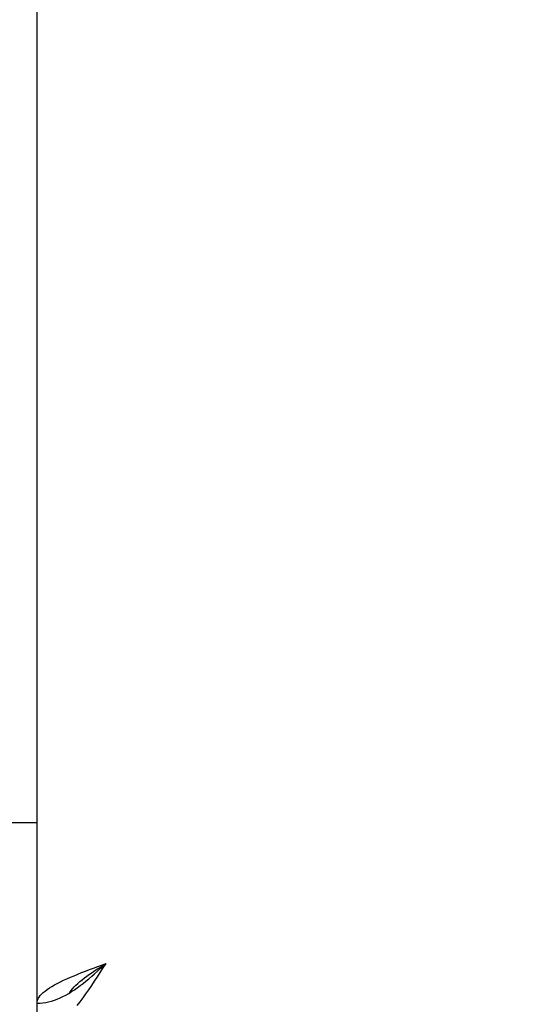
# Model space of a CAD drawing. Header units: inches. Extents: x 0 to 225, y 0 to 145.
# Tile 17 of 104: x 73.84 to 75.64, y 42.67 to 46.2. Entities that reach past the tile are written whole.
import ezdxf

# ---------------------------------------------------------------- set-up
doc = ezdxf.new("R2010")
doc.units = ezdxf.units.IN
doc.header["$LTSCALE"] = 12.349732
doc.header["$MEASUREMENT"] = 0
doc.layers.get('0').update_dxf_attribs({"linetype": 'CONTINUOUS'})
doc.layers.add('DIMENSIONS', color=7, linetype='CONTINUOUS')
doc.styles.get("Standard").update_dxf_attribs({"font": 'txt', "width": 0.8})
doc.dimstyles.new('DIMSTYLE_3', dxfattribs={"dimtxt": 1.030245, "dimasz": 1.320827, "dimexe": 0.09, "dimexo": 0.07, "dimgap": 0.039, "dimtad": 0, "dimtih": 1, "dimtoh": 1, "dimzin": 4, "dimdsep": 46, "dimtxsty": 'Standard', "dimblk": '_FILLED', "dimblk1": '_FILLED', "dimblk2": '_FILLED', "dimcen": 0.09, "dimadec": 0, "dimazin": 0, "dimtfac": 1, "dimtofl": 0, "dimtmove": 0, "dimatfit": 3, "dimldrblk": '_FILLED', "dimfxl": 0, "dimtolj": 1, "dimtzin": 4, "dimarcsym": 0})

# ---------------------------------------------------------------- blocks, each defined once
blk = doc.blocks.new('_FILLED')
at = {"color": 0, "linetype": 'ByBlock'}
blk.add_solid([(0, 0), (-1, 0.2), (-1, -0.2)], dxfattribs=at)
blk = doc.blocks.new('*D13')
at = {"layer": 'DIMENSIONS', "color": 2, "linetype": 'Continuous'}
for p, q in [((73.9021, 93.3485), (71.2605, 93.3485)), ((77.5271, 93.3485), (79.7423, 93.3485))]:
    blk.add_line(p, q, dxfattribs=at)
at = {"layer": 'DIMENSIONS', "color": 2, "linetype": 'Continuous', "xscale": 1.3208269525, "yscale": 1.3208269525, "zscale": 1.3208269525}
blk.add_blockref('_FILLED', (73.9021, 93.3485), dxfattribs=at)
at = {"layer": 'DIMENSIONS', "color": 2, "linetype": 'Continuous', "xscale": 1.3208269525, "yscale": 1.3208269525, "zscale": 1.3208269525, "rotation": 180}
blk.add_blockref('_FILLED', (77.5271, 93.3485), dxfattribs=at)
at = {"layer": 'DIMENSIONS', "color": 2, "linetype": 'Continuous', "insert": (80.2574, 93.8636), "char_height": 1.03025, "width": 3.296784, "attachment_point": 1, "line_spacing_factor": 0.9}
blk.add_mtext('3.63', dxfattribs=at)
blk = doc.blocks.new('*D14')
at = {"layer": 'DIMENSIONS', "color": 2, "linetype": 'Continuous'}
for p, q in [((68.4021, 91.1321), (66.6178, 91.1321)), ((72.0271, 91.1321), (74.6688, 91.1321))]:
    blk.add_line(p, q, dxfattribs=at)
at = {"layer": 'DIMENSIONS', "color": 2, "linetype": 'Continuous', "xscale": 1.3208269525, "yscale": 1.3208269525, "zscale": 1.3208269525}
blk.add_blockref('_FILLED', (68.4021, 91.1321), dxfattribs=at)
at = {"layer": 'DIMENSIONS', "color": 2, "linetype": 'Continuous', "xscale": 1.3208269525, "yscale": 1.3208269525, "zscale": 1.3208269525, "rotation": 180}
blk.add_blockref('_FILLED', (72.0271, 91.1321), dxfattribs=at)
at = {"layer": 'DIMENSIONS', "color": 2, "linetype": 'Continuous', "insert": (66.1027, 91.6472), "char_height": 1.03025, "width": 3.296784, "attachment_point": 3, "line_spacing_factor": 0.9}
blk.add_mtext('3.63', dxfattribs=at)

msp = doc.modelspace()

# ---------------------------------------------------------------- linework, layer by layer
at = {"color": 3, "linetype": 'Continuous'}
for p, q in [((73.9021, 42.6757), (73.9021, 104.9677)), ((73.9021, 43.3217), (72.0271, 43.3217)), ((74.1189, 42.8072), (74.1486, 42.8182))]:
    msp.add_line(p, q, dxfattribs=at)
at = {"color": 7, "linetype": 'Continuous'}
for p, q in [((74.0048, 42.7051), (74.0151, 42.711)), ((73.9021, 42.5717), (73.9021, 42.6757))]:
    msp.add_line(p, q, dxfattribs=at)
for points in [[(74.0151, 42.711), (74.0254, 42.7174), (74.0356, 42.7242), (74.0459, 42.7314), (74.0562, 42.739), (74.0664, 42.7469), (74.0767, 42.7551), (74.087, 42.7636), (74.0973, 42.7724), (74.1075, 42.7813), (74.1178, 42.7904), (74.1281, 42.7996), (74.1383, 42.8088), (74.1486, 42.8182)], [(74.0179, 42.7128), (74.019, 42.7145), (74.0235, 42.721), (74.0287, 42.7275), (74.0345, 42.734), (74.0409, 42.7404), (74.0478, 42.7469), (74.0553, 42.7534), (74.0632, 42.7599), (74.0716, 42.7663), (74.0803, 42.7728), (74.0894, 42.7793), (74.0988, 42.7858), (74.1085, 42.7923), (74.1183, 42.7987), (74.1283, 42.8052), (74.1384, 42.8117), (74.1486, 42.8182)], [(73.9021, 42.6757), (73.9124, 42.676), (73.9226, 42.6769), (73.9329, 42.6784), (73.9432, 42.6805), (73.9535, 42.6832), (73.9637, 42.6865), (73.974, 42.6904), (73.9843, 42.6948), (73.9945, 42.6997), (74.0048, 42.7051)]]:
    msp.add_lwpolyline(points, dxfattribs=at)
at = {"color": 3, "linetype": 'Continuous'}
for points in [[(74.0459, 42.6681), (74.0562, 42.6812), (74.0664, 42.6949), (74.0767, 42.7091), (74.087, 42.7238), (74.0973, 42.7389), (74.1075, 42.7544), (74.1178, 42.7701), (74.1281, 42.786), (74.1383, 42.802), (74.1486, 42.8182)], [(73.9966, 42.7579), (74.0086, 42.7634), (74.0211, 42.7688), (74.034, 42.7743), (74.0474, 42.7798), (74.0612, 42.7853), (74.0753, 42.7908), (74.0896, 42.7962), (74.1042, 42.8017), (74.1189, 42.8072)], [(73.9021, 42.6757), (73.9026, 42.6811), (73.9039, 42.6866), (73.9061, 42.6921), (73.9093, 42.6976), (73.9133, 42.7031), (73.9181, 42.7085), (73.9238, 42.714), (73.9303, 42.7195), (73.9377, 42.725), (73.9457, 42.7305), (73.9546, 42.736), (73.9641, 42.7414), (73.9743, 42.7469), (73.9851, 42.7524), (73.9966, 42.7579)]]:
    msp.add_lwpolyline(points, dxfattribs=at)

# ---------------------------------------------------------------- dimensions: what is measured, and where the dimension line sits
at = {"layer": 'DIMENSIONS', "color": 2, "linetype": 'Continuous'}
dim = msp.add_linear_dim(base=(73.9021050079, 93.3485144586), p1=(77.5271050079, 103.9466635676), p2=(73.9021050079, 42.6956635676), angle=180, dimstyle='DIMSTYLE_3', dxfattribs=at)
dim.commit()
dim.dimension.update_dxf_attribs({"geometry": '*D13', "text_midpoint": (81.9058144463, 93.3485144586), "dimtype": 160})
dim = msp.add_linear_dim(base=(72.0271050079, 91.1320831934), p1=(68.4021050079, 74.6966635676), p2=(72.0271050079, 42.6956635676), dimstyle='DIMSTYLE_3', dxfattribs=at)
dim.commit()
dim.dimension.update_dxf_attribs({"geometry": '*D14', "text_midpoint": (64.4543222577, 91.1320831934), "dimtype": 160})

doc.saveas('drawing.dxf')
